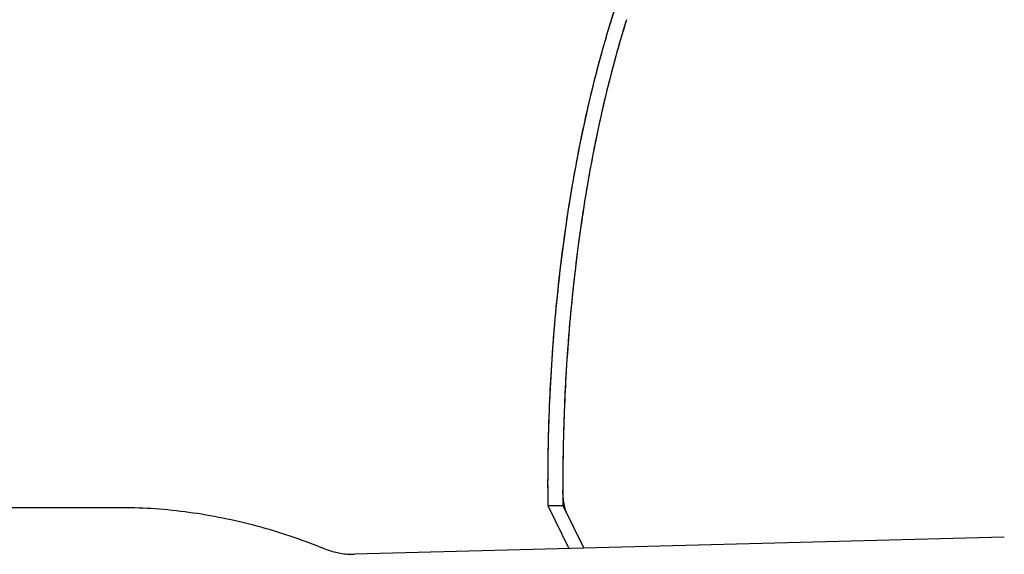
# Model space of a CAD drawing. Header units: millimetres. Extents: x 0 to 594, y 0 to 420.
# Tile 94 of 256: x 484.2 to 490.18, y 245.15 to 248.4. Entities that reach past the tile are written whole.
import ezdxf

# ---------------------------------------------------------------- set-up
doc = ezdxf.new("R2010")
doc.units = ezdxf.units.MM
doc.header["$LTSCALE"] = 32.67
doc.layers.get('0').update_dxf_attribs({"linetype": 'CONTINUOUS'})

msp = doc.modelspace()

# ---------------------------------------------------------------- linework, layer by layer
at = {"color": 7, "linetype": 'CONTINUOUS'}
for p, q in [((487.40526, 245.45113), (487.53381, 245.18915)), ((487.40526, 245.45113), (487.49736, 245.45113)), ((487.49736, 245.45113), (487.62475, 245.19154)), ((481.80789, 245.43969), (484.81977, 245.43969)), ((490.17885, 245.25843), (486.23138, 245.15504))]:
    msp.add_line(p, q, dxfattribs=at)
for points, knots in [([(487.81211, 248.46919), (487.77789, 248.36403), (487.69896, 248.0969), (487.59544, 247.65298), (487.50633, 247.13111), (487.44354, 246.58437), (487.40808, 246.02156), (487.40306, 245.64189), (487.40526, 245.45113)], [0, 0, 0, 0, 0.1084809, 0.2731371, 0.4469341, 0.6276363, 0.812832, 1, 1, 1, 1]), ([(487.81192, 248.46861), (487.80246, 248.43951), (487.74978, 248.27325), (487.66387, 247.95806), (487.56954, 247.5128), (487.49525, 247.04302), (487.44195, 246.55468), (487.41784, 246.17273), (487.41034, 245.95452), (487.40893, 245.904)], [0, 0, 0, 0, 0.0352384, 0.2008528, 0.3761047, 0.559283, 0.7485095, 0.9417854, 1, 1, 1, 1]), ([(487.88342, 248.40402), (487.88103, 248.39638), (487.83592, 248.25136), (487.75598, 247.95806), (487.66162, 247.51267), (487.58736, 247.04308), (487.53406, 246.55462), (487.50246, 246.05419), (487.49612, 245.71689), (487.49666, 245.54757)], [0, 0, 0, 0, 0.0082914, 0.1574673, 0.3150604, 0.4801833, 0.6502846, 0.8244163, 1, 1, 1, 1]), ([(487.88341, 248.40402), (487.85717, 248.32025), (487.78589, 248.07468), (487.68755, 247.65298), (487.59844, 247.13111), (487.53564, 246.58437), (487.50969, 246.17236), (487.50215, 245.94397), (487.50105, 245.90426)], [0, 0, 0, 0, 0.1038189, 0.3023346, 0.5118709, 0.7297323, 0.9530112, 1, 1, 1, 1]), ([(487.52612, 245.39252), (487.52118, 245.4026), (487.51261, 245.42528), (487.50365, 245.46253), (487.49802, 245.50396), (487.4967, 245.53283), (487.49666, 245.54757)], [0, 0, 0, 0, 0.2119695, 0.455471, 0.7217153, 1, 1, 1, 1]), ([(484.81977, 245.43969), (484.88671, 245.43969), (485.02234, 245.43475), (485.22645, 245.41343), (485.43185, 245.37843), (485.63635, 245.33024), (485.83773, 245.26945), (485.96925, 245.22073), (486.03387, 245.19445)], [0, 0, 0, 0, 0.161188, 0.3264806, 0.4937942, 0.662547, 0.8320299, 1, 1, 1, 1]), ([(486.04087, 245.1916), (486.05319, 245.18658), (486.07829, 245.17749), (486.1167, 245.16689), (486.15542, 245.15944), (486.19367, 245.15527), (486.21899, 245.15472), (486.23138, 245.15504)], [0, 0, 0, 0, 0.2043858, 0.4096429, 0.6115303, 0.8095227, 1, 1, 1, 1])]:
    msp.add_open_spline(points, degree=3, knots=knots, dxfattribs=at)
for points in [[(487.40893, 245.904), (487.40563, 245.78522), (487.40418, 245.66639), (487.40455, 245.54757)], [(487.50105, 245.90426), (487.49774, 245.78538), (487.49628, 245.66645), (487.49665, 245.54754)], [(487.40455, 245.54757), (487.40458, 245.53652), (487.40497, 245.52547), (487.40573, 245.51445)], [(487.49665, 245.54754), (487.49669, 245.53651), (487.49674, 245.52549), (487.49681, 245.51446)], [(487.49681, 245.51446), (487.49693, 245.49335), (487.49712, 245.47224), (487.49736, 245.45113)], [(486.04087, 245.1916), (486.03853, 245.19255), (486.0362, 245.1935), (486.03387, 245.19445)]]:
    msp.add_open_spline(points, degree=3, dxfattribs=at)

doc.saveas('drawing.dxf')
